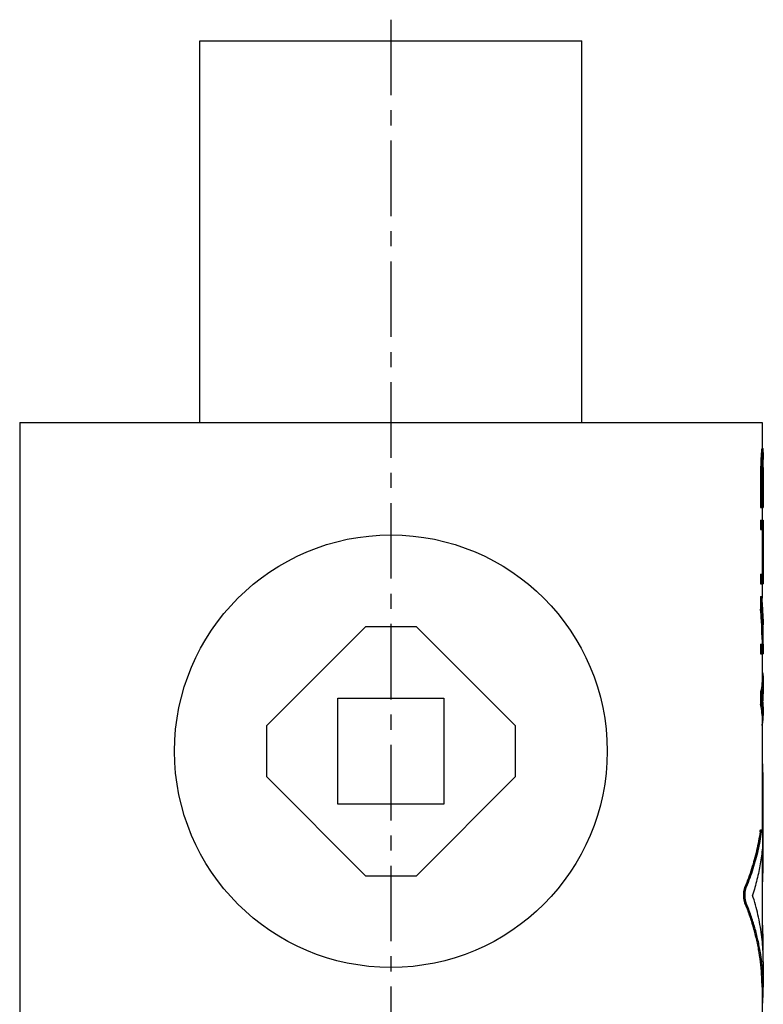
# Model space of a CAD drawing. Header units: millimetres. Extents: x 269 to 445, y 52 to 491.
# Tile 95 of 95: x 269 to 445, y 259 to 491. Entities that reach past the tile are written whole.
import ezdxf

# ---------------------------------------------------------------- set-up
doc = ezdxf.new("R2010")
doc.units = ezdxf.units.MM
doc.header["$LTSCALE"] = 47.498
doc.linetypes.add('CENTER', pattern=[0.6, 0.375, -0.075, 0.075, -0.075])
doc.layers.get('0').update_dxf_attribs({"linetype": 'CONTINUOUS'})
doc.layers.add('DEFAULT_1', color=7, linetype='CENTER')

msp = doc.modelspace()

# ---------------------------------------------------------------- linework, layer by layer
at = {"color": 7, "linetype": 'CONTINUOUS'}
for p, q in [((311.87, 396), (311.87, 486)), ((311.87, 486), (401.87, 486)), ((401.87, 396), (401.87, 486)), ((269.37, 396), (269.37, 241)), ((269.37, 396), (444.37, 396)), ((444.37, 396), (444.37, 389.87)), ((444.15, 388.37), (444.45, 388.37)), ((444.25, 389.5), (444.54, 389.5)), ((444.3, 389.87), (444.64, 389.87)), ((444.67, 388.94), (444.67, 387.25)), ((444.06, 386.87), (444.36, 386.87)), ((444.5, 386.5), (444.66, 386.5)), ((444.54, 387.25), (444.66, 387.25)), ((444.64, 387.62), (444.6, 387.62)), ((444.03, 385), (444.03, 376)), ((444.03, 385), (444.33, 385)), ((444.33, 385), (444.33, 376)), ((444.48, 385.37), (444.48, 378.25)), ((444.48, 385.37), (444.67, 385.37)), ((444.67, 385.39), (444.67, 376)), ((444.67, 378.25), (444.48, 378.25)), ((444.03, 376), (444.67, 376)), ((444.37, 376), (444.37, 373)), ((444.03, 373), (444.03, 370.75)), ((444.03, 373), (444.67, 373)), ((444.33, 373), (444.33, 370.75)), ((444.67, 373), (444.67, 358)), ((444.03, 370.75), (444.66, 370.75)), ((444.36, 370.75), (444.36, 360.25)), ((444.03, 360.25), (444.03, 358)), ((444.03, 360.25), (444.66, 360.25)), ((444.33, 360.25), (444.33, 358)), ((444.03, 358), (444.67, 358)), ((444.37, 358), (444.37, 354.61)), ((444.03, 355), (444.03, 352)), ((444.03, 355), (444.33, 355)), ((444.33, 355), (444.33, 352)), ((444.03, 352), (444.33, 352)), ((444.67, 348.48), (444.66, 348.25)), ((350.87, 347.85), (327.51, 324.5)), ((362.87, 347.85), (350.87, 347.85)), ((386.22, 324.5), (362.87, 347.85)), ((444.03, 343.75), (444.67, 343.75)), ((444.03, 343.75), (444.03, 341.5)), ((444.33, 343.75), (444.33, 341.5)), ((444.37, 344.85), (444.37, 343.75)), ((444.67, 343.75), (444.67, 341.5)), ((444.03, 341.5), (444.67, 341.5)), ((444.37, 341.5), (444.37, 335.04)), ((444.67, 335.05), (444.67, 332.99)), ((444.03, 332.5), (444.33, 332.5)), ((444.03, 332.5), (444.03, 329.5)), ((444.33, 332.5), (444.33, 329.5)), ((344.37, 306), (344.37, 331)), ((344.37, 331), (369.37, 331)), ((369.37, 331), (369.37, 306)), ((444.56, 331.62), (444.56, 330.37)), ((444.03, 329.5), (444.33, 329.5)), ((444.67, 329), (444.67, 326.95)), ((444.37, 326.96), (444.37, 299.98)), ((327.51, 324.5), (327.51, 312.5)), ((386.22, 312.5), (386.22, 324.5)), ((444.37, 315.87), (444.44, 315.87)), ((444.37, 313.5), (444.58, 313.5)), ((444.58, 313.5), (444.58, 289.72)), ((327.51, 312.5), (350.87, 289.14)), ((362.87, 289.14), (386.22, 312.5)), ((369.37, 306), (344.37, 306)), ((444.03, 299.98), (444.33, 299.98)), ((443.9, 299.5), (444.2, 299.5)), ((444.37, 294.97), (444.37, 274.18)), ((350.87, 289.14), (362.87, 289.14)), ((444.37, 289.72), (444.58, 289.72)), ((440.35, 286.46), (440.66, 286.46)), ((444.37, 287.35), (444.44, 287.35)), ((440.35, 282.66), (440.66, 282.66)), ((444.37, 277.84), (444.44, 277.84)), ((444.37, 275.46), (444.58, 275.46)), ((444.58, 275.46), (444.58, 271.57)), ((444.67, 268.81), (444.67, 262.87)), ((444.37, 262.89), (444.37, 241)), ((444.37, 259.29), (444.53, 259.29))]:
    msp.add_line(p, q, dxfattribs=at)
msp.add_circle((356.87, 318.5), 51, dxfattribs=at)
for points, knots in [([(444.15, 388.37), (444.14, 388.2), (444.13, 387.87), (444.1, 387.37), (444.08, 387.04), (444.06, 386.87)], [0, 0, 0, 0, 0.333247, 0.666582, 1, 1, 1, 1]), ([(444.25, 389.5), (444.24, 389.37), (444.22, 389.12), (444.19, 388.75), (444.16, 388.5), (444.15, 388.37)], [0, 0, 0, 0, 0.333043, 0.666375, 1, 1, 1, 1]), ([(444.3, 389.87), (444.29, 389.83), (444.28, 389.75), (444.27, 389.62), (444.25, 389.54), (444.25, 389.5)], [0, 0, 0, 0, 0.332661, 0.665977, 1, 1, 1, 1]), ([(444.45, 388.37), (444.44, 388.2), (444.42, 387.87), (444.39, 387.37), (444.37, 387.04), (444.36, 386.87)], [0, 0, 0, 0, 0.333247, 0.666582, 1, 1, 1, 1]), ([(444.54, 389.5), (444.54, 389.37), (444.52, 389.12), (444.49, 388.75), (444.46, 388.5), (444.45, 388.37)], [0, 0, 0, 0, 0.333044, 0.666376, 1, 1, 1, 1]), ([(444.6, 389.87), (444.59, 389.83), (444.58, 389.75), (444.56, 389.62), (444.55, 389.54), (444.54, 389.5)], [0, 0, 0, 0, 0.332661, 0.665978, 1, 1, 1, 1]), ([(444.66, 389.5), (444.66, 389.54), (444.66, 389.62), (444.65, 389.75), (444.65, 389.83), (444.64, 389.87)], [0, 0, 0, 0, 0.333016, 0.666331, 1, 1, 1, 1]), ([(444.67, 388.94), (444.67, 389), (444.66, 389.19), (444.66, 389.37), (444.66, 389.5)], [0, 0, 0, 0, 0.326435, 1, 1, 1, 1]), ([(444.06, 386.87), (444.06, 386.66), (444.05, 386.25), (444.04, 385.62), (444.04, 385.2), (444.03, 385)], [0, 0, 0, 0, 0.33333, 0.666664, 1, 1, 1, 1]), ([(444.36, 386.87), (444.36, 386.66), (444.35, 386.25), (444.34, 385.62), (444.33, 385.2), (444.33, 385)], [0, 0, 0, 0, 0.33333, 0.666664, 1, 1, 1, 1]), ([(444.5, 386.5), (444.5, 386.37), (444.49, 386.12), (444.49, 385.75), (444.48, 385.5), (444.48, 385.37)], [0, 0, 0, 0, 0.333313, 0.666646, 1, 1, 1, 1]), ([(444.54, 387.25), (444.54, 387.16), (444.53, 387), (444.52, 386.75), (444.51, 386.58), (444.5, 386.5)], [0, 0, 0, 0, 0.333228, 0.666562, 1, 1, 1, 1]), ([(444.6, 387.62), (444.59, 387.58), (444.58, 387.5), (444.56, 387.37), (444.55, 387.29), (444.54, 387.25)], [0, 0, 0, 0, 0.332661, 0.665978, 1, 1, 1, 1]), ([(444.65, 387.45), (444.65, 387.47), (444.64, 387.52), (444.64, 387.58), (444.64, 387.62)], [0, 0, 0, 0, 0.249844, 1, 1, 1, 1]), ([(444.65, 387.33), (444.65, 387.34), (444.65, 387.37), (444.65, 387.4), (444.65, 387.41)], [0, 0, 0, 0, 0.499911, 1, 1, 1, 1]), ([(444.66, 386.5), (444.66, 386.58), (444.66, 386.75), (444.66, 386.94), (444.66, 387.05), (444.66, 387.08)], [0, 0, 0, 0, 0.428458, 0.857086, 1, 1, 1, 1]), ([(444.67, 385.39), (444.67, 385.51), (444.67, 385.75), (444.66, 386.12), (444.66, 386.37), (444.66, 386.5)], [0, 0, 0, 0, 0.320317, 0.660128, 1, 1, 1, 1]), ([(444.55, 352.01), (444.54, 352.25), (444.48, 353.25), (444.4, 354.25), (444.33, 355)], [0, 0, 0, 0, 0.245228, 1, 1, 1, 1]), ([(444.28, 348.46), (444.27, 348.72), (444.21, 349.9), (444.12, 351.08), (444.03, 352)], [0, 0, 0, 0, 0.219894, 1, 1, 1, 1]), ([(444.58, 348.48), (444.57, 348.73), (444.5, 349.91), (444.42, 351.08), (444.33, 352)], [0, 0, 0, 0, 0.216128, 1, 1, 1, 1]), ([(444.66, 348.25), (444.66, 348.99), (444.64, 350.24), (444.58, 351.49), (444.55, 351.99)], [0, 0, 0, 0, 0.599299, 1, 1, 1, 1]), ([(444.37, 344.85), (444.37, 345.4), (444.35, 346.6), (444.31, 347.8), (444.28, 348.46)], [0, 0, 0, 0, 0.452909, 1, 1, 1, 1]), ([(444.67, 344.83), (444.67, 345.38), (444.65, 346.52), (444.62, 347.66), (444.59, 348.24)], [0, 0, 0, 0, 0.485813, 1, 1, 1, 1]), ([(444.37, 337.43), (444.45, 337.12), (444.6, 336.34), (444.67, 335.54), (444.67, 335.05)], [0, 0, 0, 0, 0.387131, 1, 1, 1, 1]), ([(444.37, 335.04), (444.37, 334.86), (444.34, 334.01), (444.2, 333.15), (444.03, 332.5)], [0, 0, 0, 0, 0.205335, 1, 1, 1, 1]), ([(444.67, 335.05), (444.67, 334.87), (444.65, 334.19), (444.56, 333.52), (444.46, 333.04)], [0, 0, 0, 0, 0.265738, 1, 1, 1, 1]), ([(444.67, 332.99), (444.67, 332.7), (444.63, 332.03), (444.53, 331.37), (444.45, 331)], [0, 0, 0, 0, 0.432453, 1, 1, 1, 1]), ([(444.67, 329), (444.67, 329.29), (444.63, 329.96), (444.53, 330.62), (444.45, 331)], [0, 0, 0, 0, 0.432453, 1, 1, 1, 1]), ([(444.37, 326.95), (444.37, 327.13), (444.34, 327.99), (444.2, 328.84), (444.03, 329.5)], [0, 0, 0, 0, 0.205335, 1, 1, 1, 1]), ([(444.67, 326.95), (444.67, 327.12), (444.65, 327.8), (444.56, 328.47), (444.46, 328.95)], [0, 0, 0, 0, 0.265738, 1, 1, 1, 1]), ([(444.37, 324.57), (444.45, 324.87), (444.6, 325.65), (444.67, 326.45), (444.67, 326.95)], [0, 0, 0, 0, 0.387131, 1, 1, 1, 1]), ([(444.58, 313.5), (444.58, 313.65), (444.58, 313.95), (444.57, 314.39), (444.56, 314.8), (444.55, 315.15), (444.53, 315.44), (444.5, 315.67), (444.5, 315.79), (444.45, 315.87), (444.44, 315.87)], [0, 0, 0, 0, 0.192986, 0.378708, 0.550256, 0.700969, 0.825294, 0.918255, 0.976546, 1, 1, 1, 1]), ([(443.9, 299.5), (443.91, 299.58), (443.93, 299.73), (443.97, 299.86), (444, 299.98), (444.03, 299.98), (444.03, 299.97)], [0, 0, 0, 0, 0.486559, 0.813799, 0.977344, 1, 1, 1, 1]), ([(444.2, 299.5), (444.21, 299.58), (444.23, 299.73), (444.27, 299.86), (444.3, 299.98), (444.33, 299.98), (444.33, 299.97)], [0, 0, 0, 0, 0.486568, 0.813815, 0.977345, 1, 1, 1, 1]), ([(444.33, 299.97), (444.34, 299.97), (444.39, 299.94), (444.4, 299.81), (444.44, 299.62), (444.46, 299.35), (444.48, 299.01), (444.49, 298.62), (444.5, 298.18), (444.51, 297.73), (444.51, 297.27), (444.5, 296.82), (444.49, 296.41), (444.47, 296.03), (444.45, 295.8), (444.44, 295.7)], [0, 0, 0, 0, 0.007789, 0.034913, 0.081313, 0.145693, 0.225745, 0.318454, 0.420299, 0.527383, 0.63562, 0.740869, 0.839111, 0.926589, 1, 1, 1, 1]), ([(443.9, 299.5), (443.69, 298.03), (443.15, 295.08), (441.96, 290.72), (440.93, 287.87), (440.35, 286.46)], [0, 0, 0, 0, 0.329564, 0.662849, 1, 1, 1, 1]), ([(444.2, 299.5), (443.99, 298.03), (443.45, 295.08), (442.27, 290.72), (441.23, 287.87), (440.66, 286.46)], [0, 0, 0, 0, 0.329578, 0.662862, 1, 1, 1, 1]), ([(444.44, 295.7), (444.33, 294.45), (443.99, 291.95), (443.22, 288.23), (442.52, 285.78), (442.13, 284.56)], [0, 0, 0, 0, 0.330249, 0.663521, 1, 1, 1, 1]), ([(444.44, 287.35), (444.45, 287.35), (444.5, 287.43), (444.5, 287.55), (444.53, 287.78), (444.55, 288.07), (444.56, 288.42), (444.57, 288.83), (444.58, 289.27), (444.58, 289.57), (444.58, 289.72)], [0, 0, 0, 0, 0.023453, 0.081747, 0.174704, 0.299019, 0.449736, 0.621272, 0.807008, 1, 1, 1, 1]), ([(440.35, 282.66), (440.31, 282.75), (440.24, 282.97), (440.16, 283.32), (440.1, 283.71), (440.06, 284.13), (440.05, 284.56), (440.06, 284.99), (440.1, 285.41), (440.16, 285.8), (440.24, 286.15), (440.31, 286.36), (440.35, 286.46)], [0, 0, 0, 0, 0.08152, 0.175047, 0.27802, 0.387355, 0.499858, 0.612374, 0.721743, 0.824779, 0.918382, 1, 1, 1, 1]), ([(440.66, 282.66), (440.62, 282.75), (440.55, 282.97), (440.47, 283.32), (440.41, 283.71), (440.37, 284.13), (440.36, 284.56), (440.37, 284.99), (440.41, 285.41), (440.47, 285.8), (440.55, 286.15), (440.62, 286.36), (440.66, 286.46)], [0, 0, 0, 0, 0.0815, 0.17502, 0.277995, 0.387341, 0.499858, 0.612387, 0.721768, 0.824805, 0.918403, 1, 1, 1, 1]), ([(444.67, 268.8), (444.67, 269.4), (444.63, 271.56), (444.31, 275.29), (443.47, 279.97), (442.62, 283.04), (442.13, 284.56)], [0, 0, 0, 0, 0.11135, 0.404188, 0.700292, 1, 1, 1, 1]), ([(444.37, 262.89), (444.37, 263.64), (444.32, 265.38), (444.12, 268.1), (443.72, 271.03), (443.14, 273.96), (442.39, 276.88), (441.47, 279.79), (440.75, 281.7), (440.35, 282.66)], [0, 0, 0, 0, 0.111848, 0.256842, 0.402569, 0.549358, 0.697596, 0.84768, 1, 1, 1, 1]), ([(444.3, 268.82), (444.21, 269.55), (443.97, 271.27), (443.44, 273.96), (442.69, 276.88), (441.77, 279.79), (441.05, 281.7), (440.66, 282.66)], [0, 0, 0, 0, 0.155044, 0.362668, 0.572331, 0.784592, 1, 1, 1, 1]), ([(444.58, 275.46), (444.58, 275.61), (444.58, 275.91), (444.57, 276.35), (444.56, 276.76), (444.55, 277.12), (444.53, 277.4), (444.5, 277.63), (444.5, 277.75), (444.45, 277.84), (444.44, 277.84)], [0, 0, 0, 0, 0.192986, 0.378708, 0.550256, 0.700969, 0.825294, 0.918255, 0.976546, 1, 1, 1, 1]), ([(444.67, 262.87), (444.67, 263.63), (444.62, 265.37), (444.47, 267.36), (444.33, 268.58), (444.3, 268.82)], [0, 0, 0, 0, 0.383824, 0.877127, 1, 1, 1, 1]), ([(444.53, 259.29), (444.61, 260.27), (444.66, 261.46), (444.67, 262.65), (444.67, 262.87)], [0, 0, 0, 0, 0.819773, 1, 1, 1, 1]), ([(444.44, 258.82), (444.45, 258.82), (444.46, 258.81), (444.49, 258.93), (444.51, 259.06), (444.53, 259.21), (444.53, 259.29)], [0, 0, 0, 0, 0.014739, 0.164214, 0.495615, 1, 1, 1, 1])]:
    msp.add_open_spline(points, degree=3, knots=knots, dxfattribs=at)
for points in [[(444.65, 387.41), (444.65, 387.43), (444.65, 387.44), (444.65, 387.45)], [(444.66, 387.25), (444.66, 387.27), (444.66, 387.3), (444.65, 387.33)], [(444.66, 387.08), (444.66, 387.13), (444.66, 387.19), (444.66, 387.25)], [(444.55, 351.99), (444.55, 352), (444.55, 352), (444.55, 352.01)], [(444.59, 348.32), (444.58, 348.37), (444.58, 348.43), (444.58, 348.48)], [(444.59, 348.24), (444.59, 348.27), (444.59, 348.3), (444.59, 348.32)], [(444.65, 349.65), (444.66, 349.26), (444.67, 348.87), (444.67, 348.48)], [(444.66, 343.75), (444.66, 344.11), (444.67, 344.47), (444.67, 344.83)], [(444.44, 332.97), (444.41, 332.81), (444.37, 332.65), (444.33, 332.5)], [(444.46, 333.04), (444.45, 333.02), (444.45, 332.99), (444.44, 332.97)], [(444.44, 329.02), (444.41, 329.18), (444.37, 329.34), (444.33, 329.5)], [(444.46, 328.95), (444.45, 328.98), (444.45, 329), (444.44, 329.02)]]:
    msp.add_open_spline(points, degree=3, dxfattribs=at)
at = {"layer": 'DEFAULT_1', "color": 2, "linetype": 'CENTER'}
msp.add_line((356.87, 491), (356.87, 130), dxfattribs=at)

doc.saveas('drawing.dxf')
